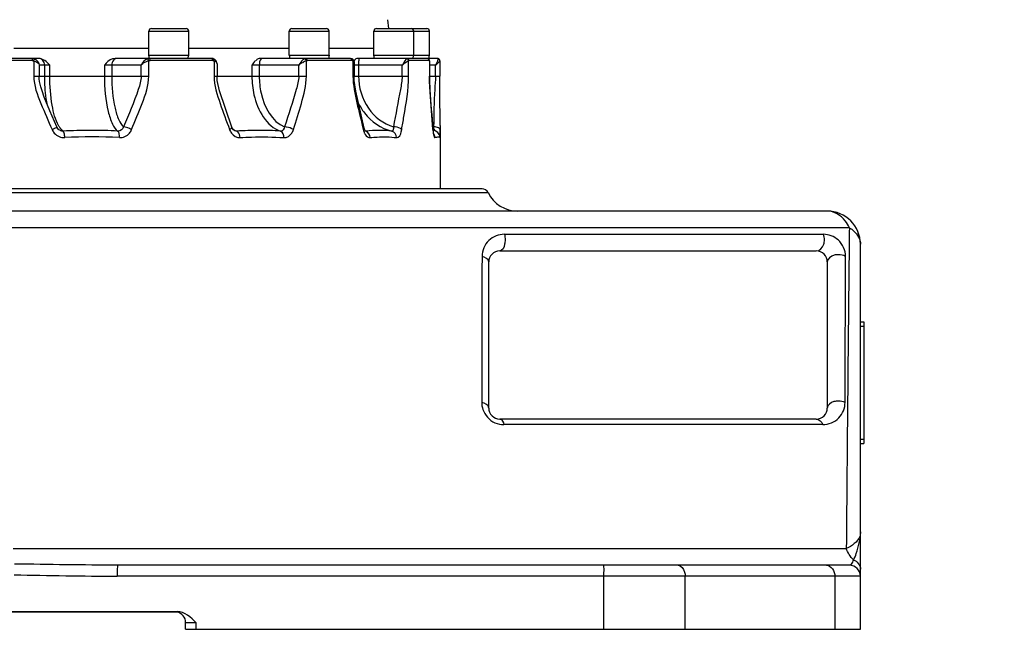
# Model space of a CAD drawing. Header units: millimetres. Extents: x 0 to 17835, y 0 to 12615.
# Tile 5 of 85: x 5827 to 6272, y 6062 to 6337. Entities that reach past the tile are written whole.
import ezdxf

# ---------------------------------------------------------------- set-up
doc = ezdxf.new("R2010")
doc.units = ezdxf.units.MM
doc.header["$LTSCALE"] = 980.925
doc.layers.get('0').update_dxf_attribs({"linetype": 'CONTINUOUS'})
for name, color, linetype in [('304103000035DXF_CONTINUOUS_LINE', 7, 'CONTINUOUS'), ('304105000225DXF_CONTINUOUS_LINE', 7, 'CONTINUOUS'), ('304112000086DXF_CONTINUOUS_LINE', 7, 'CONTINUOUS'), ('304301000076DXF_CONTINUOUS_LINE', 7, 'CONTINUOUS'), ('501023000166DXF_CONTINUOUS_LINE', 7, 'CONTINUOUS'), ('604006000008DXF_CONTINUOUS_LINE', 7, 'CONTINUOUS'), ('运动范围-老_DXF_DIMENSION', 7, 'CONTINUOUS')]:
    doc.layers.add(name, color=color, linetype=linetype)
doc.styles.get("Standard").update_dxf_attribs({"font": 'txt', "width": 0.7})
doc.dimstyles.new('DIMSTYLE_3', dxfattribs={"dimtxt": 135, "dimasz": 90, "dimexe": 1, "dimexo": 0, "dimgap": 2.25, "dimtad": 1, "dimdsep": 46, "dimtxsty": 'Standard', "dimblk": '_FILLED', "dimblk1": '_FILLED', "dimblk2": '_FILLED', "dimcen": 0.09, "dimclrt": 5, "dimazin": 2, "dimtp": 0.8, "dimtm": 0.8, "dimtfac": 1, "dimtofl": 0, "dimtmove": 0, "dimatfit": 3, "dimldrblk": '_FILLED', "dimfxl": 0, "dimtolj": 1, "dimarcsym": 0})

# ---------------------------------------------------------------- blocks, each defined once
blk = doc.blocks.new('_FILLED')
at = {"color": 0, "linetype": 'ByBlock'}
blk.add_solid([(0, 0), (-1, 0.1667), (-1, -0.1667)], dxfattribs=at)
blk = doc.blocks.new('*D3')
at = {"layer": '运动范围-老_DXF_DIMENSION', "color": 2, "linetype": 'Continuous', "transparency": 16777216}
for p, q in [((5377.39, 6235.98), (5377.39, 8447.51)), ((6272.39, 6734.48), (6272.39, 8447.51)), ((5377.39, 8432.51), (5824.89, 8432.51)), ((6272.39, 8432.51), (5824.89, 8432.51))]:
    blk.add_line(p, q, dxfattribs=at)
at = {"layer": '运动范围-老_DXF_DIMENSION', "color": 2, "linetype": 'Continuous', "transparency": 16777216, "xscale": 90, "yscale": 90, "zscale": 90}
for p, rotation in [((5377.39, 8432.51), 179.9999999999), ((6272.39, 8432.51), 359.9999999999)]:
    blk.add_blockref('_FILLED', p, dxfattribs=dict(at, rotation=rotation))

msp = doc.modelspace()

# ---------------------------------------------------------------- linework, layer by layer
at = {"layer": '304103000035DXF_CONTINUOUS_LINE', "color": 9, "linetype": 'Continuous'}
for p, q in [((5545.703, 6259.312), (6039.078, 6259.312)), ((6202.358, 6243.479), (5821.602, 6243.479)), ((6046.443, 6240.479), (6190.607, 6240.479)), ((6190.333, 6154.479), (6046.268, 6154.479)), ((5824.493, 6098.47), (6200.978, 6098.479)), ((6207.391, 6085.979), (5871.476, 6085.979)), ((6091.186, 6085.979), (6091.186, 6061.979)), ((6128.142, 6061.979), (6128.142, 6085.979)), ((6195.812, 6085.979), (6195.812, 6061.979)), ((5907.199, 6064.979), (5902.391, 6064.979)), ((5907.199, 6061.979), (5907.199, 6064.979))]:
    msp.add_line(p, q, dxfattribs=at)
at = {"layer": '304103000035DXF_CONTINUOUS_LINE', "color": 7, "linetype": 'Continuous'}
for p, q in [((6036.388, 6260.979), (5548.393, 6260.979)), ((6192.391, 6250.979), (5392.391, 6250.979)), ((6207.391, 6061.979), (6207.391, 6235.979)), ((6044.391, 6232.979), (6187.391, 6232.979)), ((6039.391, 6161.979), (6039.391, 6227.979)), ((6192.391, 6227.979), (6192.391, 6161.979)), ((6187.391, 6156.979), (6044.391, 6156.979)), ((6202.391, 6090.979), (5871.608, 6090.979)), ((5686.229, 6069.979), (5898.552, 6069.979)), ((5902.391, 6061.979), (5902.391, 6064.979)), ((5902.391, 6061.979), (6207.391, 6061.979))]:
    msp.add_line(p, q, dxfattribs=at)
for centre, radius, start, end in [((6036.391, 6257.979), 3, 26.3878, 90), ((6052.515, 6265.979), 15, 206.3878, 270), ((6192.391, 6235.979), 15, 0.00001, 90), ((6044.391, 6227.979), 5, 90.00002, 180), ((6187.391, 6227.979), 5, 0, 90), ((6044.391, 6161.979), 5, 180, 270.00005), ((6187.391, 6161.979), 5, 269.99986, 360), ((6202.391, 6085.979), 5, 0, 90), ((5897.391, 6064.979), 5, 0, 76.86195)]:
    msp.add_arc(centre, radius, start, end, dxfattribs=at)
at = {"layer": '304103000035DXF_CONTINUOUS_LINE', "color": 9, "linetype": 'Continuous'}
for points, knots in [([(6202.358, 6243.479), (6201.871, 6244.578), (6199.793, 6248.305), (6195.473, 6250.979), (6192.391, 6250.979)], [0, 0, 0, 0, 0.2804565, 1, 1, 1, 1]), ([(6202.358, 6243.479), (6202.241, 6232.954), (6201.727, 6184.621), (6201.288, 6136.288), (6200.979, 6098.479)], [0, 0, 0, 0, 0.2177578, 1, 1, 1, 1]), ([(6202.358, 6243.479), (6203.1, 6243.038), (6205.602, 6241.275), (6207.391, 6238.197), (6207.391, 6235.979)], [0, 0, 0, 0, 0.280169, 1, 1, 1, 1]), ([(6046.443, 6240.479), (6043.917, 6240.479), (6038.582, 6238.416), (6036.346, 6233.08), (6036.34, 6230.479)], [0, 0, 0, 0, 0.4926941, 1, 1, 1, 1]), ([(6200.651, 6230.48), (6200.661, 6233.196), (6198.308, 6238.556), (6193.005, 6240.479), (6190.607, 6240.479)], [0, 0, 0, 0, 0.5311825, 1, 1, 1, 1]), ([(6046.76, 6237.979), (6046.76, 6237.311), (6046.635, 6235.569), (6045.627, 6232.979), (6044.391, 6232.979)], [0, 0, 0, 0, 0.3509376, 1, 1, 1, 1]), ([(6187.391, 6232.979), (6188.91, 6232.978), (6190.872, 6235.172), (6191.105, 6237.312), (6191.105, 6237.979)], [0, 0, 0, 0, 0.6948797, 1, 1, 1, 1]), ([(6036.34, 6230.479), (6036.329, 6225.215), (6036.284, 6203.215), (6036.242, 6181.215), (6036.211, 6164.479)], [0, 0, 0, 0, 0.2392731, 1, 1, 1, 1]), ([(6197.391, 6231.278), (6196.745, 6231.278), (6194.733, 6231.1), (6192.391, 6229.423), (6192.391, 6227.979)], [0, 0, 0, 0, 0.3090788, 1, 1, 1, 1]), ([(6200.437, 6164.502), (6200.455, 6170.361), (6200.524, 6192.354), (6200.597, 6214.346), (6200.653, 6230.479)], [0, 0, 0, 0, 0.26643, 1, 1, 1, 1]), ([(6036.211, 6164.479), (6036.209, 6163.427), (6036.772, 6159.662), (6039.69, 6156.439), (6042.167, 6155.345)], [0, 0, 0, 0, 0.2796873, 1, 1, 1, 1]), ([(6190.333, 6154.479), (6192.96, 6154.479), (6198.319, 6156.665), (6200.435, 6161.995), (6200.437, 6164.502)], [0, 0, 0, 0, 0.5117779, 1, 1, 1, 1]), ([(6197.391, 6165.132), (6196.712, 6165.132), (6194.739, 6164.959), (6192.391, 6163.362), (6192.391, 6161.979)], [0, 0, 0, 0, 0.3292517, 1, 1, 1, 1]), ([(6207.391, 6105.979), (6207.391, 6105.303), (6206.77, 6101.858), (6203.462, 6099.609), (6200.979, 6098.479)], [0, 0, 0, 0, 0.198422, 1, 1, 1, 1]), ([(6204.185, 6093.38), (6204.818, 6094.209), (6206.225, 6098.424), (6207.391, 6102.667), (6207.391, 6105.979)], [0, 0, 0, 0, 0.2395145, 1, 1, 1, 1]), ([(6204.185, 6093.38), (6204.059, 6093.018), (6203.71, 6092.137), (6203.026, 6090.979), (6202.391, 6090.979)], [0, 0, 0, 0, 0.3763414, 1, 1, 1, 1]), ([(5871.608, 6090.979), (5871.49, 6090.979), (5871.668, 6090.203), (5871.317, 6088.936), (5871.476, 6087.158), (5871.476, 6085.979)], [0, 0, 0, 0, 0.0708168, 0.2934799, 1, 1, 1, 1]), ([(6091.684, 6090.979), (6091.182, 6090.979), (6091.539, 6088.296), (6091.186, 6087.158), (6091.186, 6085.979)], [0, 0, 0, 0, 0.2985693, 1, 1, 1, 1]), ([(6124.944, 6090.979), (6126.372, 6090.979), (6127.963, 6088.593), (6128.142, 6086.617), (6128.142, 6085.979)], [0, 0, 0, 0, 0.6913012, 1, 1, 1, 1])]:
    msp.add_open_spline(points, degree=3, knots=knots, dxfattribs=at)
for points in [[(6046.443, 6240.479), (6046.664, 6239.669), (6046.76, 6238.819), (6046.76, 6237.979)], [(6191.105, 6237.979), (6191.105, 6238.829), (6190.942, 6239.698), (6190.607, 6240.479)], [(6039.391, 6227.979), (6039.391, 6229.294), (6037.621, 6230.184), (6036.34, 6230.479)], [(6200.653, 6230.479), (6199.68, 6231.032), (6198.51, 6231.278), (6197.391, 6231.278)], [(6039.391, 6161.979), (6039.391, 6163.327), (6037.531, 6164.202), (6036.211, 6164.479)], [(6200.441, 6164.477), (6199.506, 6164.931), (6198.431, 6165.132), (6197.391, 6165.132)], [(6042.167, 6155.345), (6043.445, 6154.781), (6044.871, 6154.479), (6046.268, 6154.479)], [(6044.391, 6156.979), (6045.433, 6156.979), (6046.014, 6155.49), (6046.267, 6154.479)], [(6187.391, 6156.979), (6188.678, 6156.979), (6189.863, 6155.677), (6190.333, 6154.479)], [(6204.185, 6093.38), (6202.749, 6094.783), (6201.694, 6096.603), (6200.978, 6098.479)], [(6204.185, 6093.38), (6205.849, 6092.804), (6207.391, 6090.942), (6207.391, 6089.181)], [(5871.607, 6090.979), (5856.09, 6090.979), (5840.574, 6091.268), (5825.058, 6091.457)], [(6191.97, 6090.979), (6194.071, 6090.979), (6195.812, 6088.081), (6195.812, 6085.979)], [(5824.925, 6086.617), (5840.441, 6086.364), (5855.957, 6085.979), (5871.476, 6085.979)]]:
    msp.add_open_spline(points, degree=3, dxfattribs=at)
at = {"layer": '304103000035DXF_CONTINUOUS_LINE', "color": 7, "linetype": 'Continuous'}
msp.add_open_spline([(5907.199, 6064.979), (5904.847, 6067.335), (5901.882, 6069.979), (5898.552, 6069.979)], degree=3, dxfattribs=at)
at = {"layer": '304105000225DXF_CONTINUOUS_LINE', "color": 7, "linetype": 'Continuous'}
msp.add_line((5898.807, 6069.717), (5685.975, 6069.717), dxfattribs=at)
at = {"layer": '304112000086DXF_CONTINUOUS_LINE', "color": 7, "linetype": 'Continuous'}
for p, q in [((6207.391, 6200.979), (6208.891, 6200.979)), ((6208.891, 6200.979), (6208.891, 6145.979)), ((6207.391, 6145.979), (6208.891, 6145.979))]:
    msp.add_line(p, q, dxfattribs=at)
at = {"layer": '304112000086DXF_CONTINUOUS_LINE', "color": 9, "linetype": 'Continuous'}
for p, q in [((6207.391, 6198.979), (6208.891, 6198.979)), ((6207.391, 6147.979), (6208.891, 6147.979))]:
    msp.add_line(p, q, dxfattribs=at)
at = {"layer": '304301000076DXF_CONTINUOUS_LINE', "color": 7, "linetype": 'Continuous'}
for p, q in [((5993.687, 6337.479), (5994.057, 6333.479)), ((5885.763, 6324.479), (5824.709, 6324.479)), ((5949.232, 6324.479), (5903.763, 6324.479)), ((5987.453, 6324.479), (5967.232, 6324.479)), ((5835.948, 6319.979), (5807.391, 6319.979)), ((5833.213, 6319.965), (5832.919, 6319.979)), ((5914.14, 6319.979), (5870.468, 6319.979)), ((5915.035, 6319.818), (5915.032, 6319.819)), ((5976.826, 6319.979), (5936.026, 6319.979)), ((5977.68, 6319.755), (5977.673, 6319.759)), ((6016.229, 6319.979), (5979.717, 6319.979)), ((6012.405, 6319.43), (6012.4, 6319.437)), ((6017.169, 6319.33), (6017.051, 6319.551)), ((5866.43, 6317.771), (5865.683, 6316.979)), ((5916.594, 6317.512), (5916.594, 6311.979)), ((5978.545, 6318.196), (5978.545, 6311.979)), ((6012.612, 6318.709), (6012.612, 6311.979)), ((6017.246, 6318.994), (6017.246, 6318.997)), ((6017.254, 6318.858), (6017.246, 6318.994)), ((6017.254, 6318.858), (6017.254, 6311.979)), ((5837.488, 6305.361), (5837.487, 6305.367)), ((6017.391, 6289.667), (6017.391, 6260.979)), ((6014.424, 6287.441), (6014.417, 6287.442)), ((6015.171, 6287.21), (6014.417, 6287.442)), ((6016.311, 6286.447), (6015.171, 6287.21)), ((6016.93, 6285.623), (6016.311, 6286.447)), ((6016.936, 6285.612), (6016.93, 6285.623))]:
    msp.add_line(p, q, dxfattribs=at)
at = {"layer": '304301000076DXF_CONTINUOUS_LINE', "color": 9, "linetype": 'Continuous'}
for p, q in [((5833.1, 6318.979), (5807.391, 6318.979)), ((5833.742, 6318.881), (5833.742, 6311.979)), ((5840.97, 6316.979), (5836.166, 6316.979)), ((5836.166, 6316.979), (5836.166, 6311.979)), ((5838.715, 6311.979), (5838.715, 6316.979)), ((5840.97, 6311.979), (5840.97, 6316.979)), ((5882.276, 6316.979), (5865.683, 6316.979)), ((5865.683, 6316.979), (5865.683, 6311.979)), ((5868.979, 6316.979), (5868.979, 6311.979)), ((5882.276, 6311.979), (5882.276, 6316.979)), ((5885.731, 6311.979), (5885.731, 6318.881)), ((5914.684, 6318.979), (5886.326, 6318.979)), ((5915.232, 6318.881), (5915.232, 6311.979)), ((5953.511, 6316.979), (5932.344, 6316.979)), ((5932.344, 6316.979), (5932.344, 6311.979)), ((5935.683, 6316.979), (5935.683, 6311.979)), ((5953.511, 6311.979), (5953.511, 6316.979)), ((5956.971, 6311.979), (5956.971, 6318.881)), ((5977.649, 6318.979), (5957.416, 6318.979)), ((5978.02, 6318.881), (5978.02, 6311.979)), ((6000.217, 6316.979), (5978.545, 6316.979)), ((5980.571, 6316.979), (5980.571, 6311.979)), ((6000.674, 6317.283), (6000.217, 6316.979)), ((6000.217, 6311.979), (6000.217, 6316.979)), ((6003.155, 6311.979), (6003.155, 6318.881)), ((6012.411, 6318.979), (6003.383, 6318.979)), ((6012.503, 6318.935), (6012.547, 6318.881)), ((6012.547, 6318.881), (6012.612, 6318.709)), ((6012.547, 6318.881), (6012.547, 6311.979)), ((6015.283, 6316.979), (6012.612, 6316.979)), ((6015.283, 6311.979), (6015.283, 6316.979)), ((5833.742, 6311.979), (5885.731, 6311.979)), ((5915.232, 6311.979), (5956.971, 6311.979)), ((5978.02, 6311.979), (6003.155, 6311.979)), ((6012.547, 6311.979), (6017.254, 6311.979)), ((5923.324, 6288.853), (5923.323, 6288.856)), ((5982.535, 6288.391), (5982.672, 6287.825)), ((6014.121, 6288.048), (6014.139, 6287.825)), ((6014.139, 6287.825), (6014.174, 6288.045)), ((6014.174, 6288.045), (6014.173, 6288.052)), ((5847.051, 6287.112), (5846.862, 6287.11)), ((5871.942, 6287.11), (5871.764, 6287.112)), ((5925.32, 6287.11), (5924.695, 6287.224)), ((5925.479, 6287.112), (5925.32, 6287.11)), ((5945.454, 6287.11), (5945.32, 6287.112)), ((5983.645, 6287.112), (5983.54, 6287.11)), ((5983.713, 6287.119), (5983.645, 6287.112)), ((5983.712, 6287.118), (5983.645, 6287.112)), ((5995.665, 6287.11), (5995.593, 6287.112))]:
    msp.add_line(p, q, dxfattribs=at)
at = {"layer": '304301000076DXF_CONTINUOUS_LINE', "color": 7, "linetype": 'Continuous'}
for points in [[(5915.032, 6319.819), (5914.78, 6319.898), (5914.14, 6319.979)], [(5916.594, 6317.51), (5916.561, 6317.923), (5916.228, 6318.841), (5915.622, 6319.502), (5915.035, 6319.818)], [(5977.674, 6319.758), (5977.449, 6319.863), (5976.825, 6319.979)], [(5978.545, 6318.194), (5978.383, 6318.99), (5977.937, 6319.579), (5977.68, 6319.755)], [(6012.401, 6319.435), (6012.086, 6319.766), (6011.557, 6319.972), (6011.433, 6319.979)], [(6012.612, 6318.71), (6012.578, 6319.022), (6012.405, 6319.43)], [(6017.051, 6319.551), (6016.832, 6319.778), (6016.463, 6319.951), (6016.229, 6319.979)], [(6017.246, 6318.994), (6017.239, 6319.055), (6017.219, 6319.163), (6017.169, 6319.33)], [(5923.324, 6288.853), (5917.688, 6305.328), (5916.713, 6309.987), (5916.594, 6311.979)], [(5983.054, 6288.517), (5979.277, 6305.22), (5978.624, 6309.942), (5978.545, 6311.979)], [(6014.174, 6288.045), (6012.897, 6304.735), (6012.645, 6309.718), (6012.612, 6311.979)], [(6017.391, 6289.667), (6017.295, 6305.113), (6017.26, 6309.688), (6017.254, 6311.979)], [(5844.121, 6289.027), (5840.999, 6296.283), (5838.52, 6302.447), (5837.488, 6305.361)], [(5845.116, 6287.743), (5844.933, 6287.894), (5844.258, 6288.749), (5844.121, 6289.027)], [(5924.679, 6287.229), (5924.426, 6287.352), (5923.881, 6287.847), (5923.402, 6288.658), (5923.323, 6288.856)], [(5983.726, 6286.973), (5983.73, 6286.969), (5983.608, 6287.122), (5983.354, 6287.6), (5983.053, 6288.523)], [(6014.5, 6285.727), (6014.521, 6285.677), (6014.477, 6285.833), (6014.345, 6286.513), (6014.198, 6287.753), (6014.173, 6288.052)]]:
    msp.add_lwpolyline(points, dxfattribs=at)
at = {"layer": '304301000076DXF_CONTINUOUS_LINE', "color": 9, "linetype": 'Continuous'}
for points in [[(5833.1, 6318.979), (5833.317, 6318.968), (5833.532, 6318.935), (5833.742, 6318.881)], [(5885.731, 6318.881), (5885.44, 6318.806), (5885.134, 6318.709), (5884.816, 6318.592)], [(5885.731, 6318.881), (5885.926, 6318.935), (5886.125, 6318.968), (5886.326, 6318.979)], [(5914.684, 6318.979), (5914.869, 6318.968), (5915.052, 6318.935), (5915.232, 6318.881)], [(5956.971, 6318.881), (5957.117, 6318.935), (5957.266, 6318.968), (5957.416, 6318.979)], [(5977.649, 6318.979), (5977.775, 6318.968), (5977.899, 6318.935), (5978.02, 6318.881)], [(6003.155, 6318.881), (6003.23, 6318.935), (6003.306, 6318.968), (6003.383, 6318.979)], [(6012.411, 6318.979), (6012.458, 6318.968), (6012.503, 6318.935)]]:
    msp.add_lwpolyline(points, dxfattribs=at)
for centre, radius, start, end in [((5832.919, 6316.868), 3.111, 72.29105, 84.57695), ((6002.109, 6318.855), 0.981, 74.10114, 84.37978), ((6011.433, 6319.02), 0.959, 67.54619, 89.98605), ((6011.43, 6319.01), 0.969, 57.47439, 67.56625), ((6011.393, 6318.979), 1.019, 359.97973, 25.35863), ((6011.66, 6318.954), 0.883, 25.31178, 32.58103), ((6016.336, 6318.89), 0.917, 6.7302, 28.85077), ((5855.186, 6295.269), 11.655, 210.08571, 212.93335), ((6020.378, 6311.677), 23.383, 254.36127, 255.37407), ((5828.366, 6245.802), 191.066, 12.76756, 13.08286), ((6014.384, 6281.856), 7.197, 88.46306, 89.29374), ((5859.586, 6065.484), 221.982, 90.0182, 93.23721), ((5860.124, 6060.745), 223.778, 86.83941, 93.1606), ((5859.536, 6076.208), 211.258, 86.68167, 90.00541), ((5929.379, 6298.836), 12.358, 243.00508, 248.173), ((5929.114, 6298.184), 11.654, 248.18983, 251.82391), ((5935.75, 6138.4), 149.066, 90.04907, 93.95089), ((5935.704, 6156.769), 130.697, 85.78064, 90.03582), ((5983.091, 6284.873), 2.306, 72.91134, 76.10531), ((5708.563, 6288.002), 308.826, 359.67617, 359.96705)]:
    msp.add_arc(centre, radius, start, end, dxfattribs=at)
at = {"layer": '304301000076DXF_CONTINUOUS_LINE', "color": 7, "linetype": 'Continuous'}
msp.add_arc((6019.019, 6310.205), 23.223, 258.08717, 258.58734, dxfattribs=at)
at = {"layer": '304301000076DXF_CONTINUOUS_LINE', "color": 9, "linetype": 'Continuous'}
for points, knots in [([(5832.919, 6319.979), (5833.025, 6319.979), (5833.058, 6319.467), (5833.099, 6319.215), (5833.099, 6318.979)], [0, 0, 0, 0, 0.3106919, 1, 1, 1, 1]), ([(5833.742, 6318.881), (5833.806, 6319.091), (5833.841, 6319.352), (5833.955, 6319.779), (5833.866, 6319.831)], [0, 0, 0, 0, 0.6804037, 1, 1, 1, 1]), ([(5833.866, 6319.831), (5834.013, 6319.784), (5834.299, 6319.668), (5834.566, 6319.513), (5834.694, 6319.427)], [0, 0, 0, 0, 0.5014816, 1, 1, 1, 1]), ([(5838.715, 6316.979), (5838.715, 6317.743), (5838.087, 6319.333), (5836.501, 6319.979), (5835.741, 6319.979)], [0, 0, 0, 0, 0.5014986, 1, 1, 1, 1]), ([(5871.189, 6319.979), (5870.269, 6319.979), (5869.119, 6318.635), (5868.979, 6317.362), (5868.979, 6316.979)], [0, 0, 0, 0, 0.7059383, 1, 1, 1, 1]), ([(5885.908, 6319.979), (5885.769, 6319.979), (5885.49, 6319.954), (5885.219, 6319.88), (5885.088, 6319.831)], [0, 0, 0, 0, 0.4986736, 1, 1, 1, 1]), ([(5885.323, 6319.675), (5885.287, 6319.713), (5885.217, 6319.778), (5885.13, 6319.823), (5885.088, 6319.831)], [0, 0, 0, 0, 0.5545738, 1, 1, 1, 1]), ([(5885.731, 6318.881), (5885.686, 6319.041), (5885.576, 6319.322), (5885.413, 6319.578), (5885.323, 6319.675)], [0, 0, 0, 0, 0.5576754, 1, 1, 1, 1]), ([(5886.326, 6318.979), (5886.326, 6319.218), (5886.303, 6319.569), (5886.047, 6319.979), (5885.908, 6319.979)], [0, 0, 0, 0, 0.6331027, 1, 1, 1, 1]), ([(5914.14, 6319.979), (5914.246, 6319.979), (5914.475, 6319.831), (5914.571, 6319.606), (5914.611, 6319.479)], [0, 0, 0, 0, 0.4420077, 1, 1, 1, 1]), ([(5914.611, 6319.479), (5914.635, 6319.402), (5914.671, 6319.236), (5914.683, 6319.067), (5914.683, 6318.979)], [0, 0, 0, 0, 0.4791008, 1, 1, 1, 1]), ([(5915.232, 6318.881), (5915.282, 6319.075), (5915.339, 6319.41), (5915.16, 6319.767), (5915.034, 6319.817)], [0, 0, 0, 0, 0.5977955, 1, 1, 1, 1]), ([(5936.948, 6319.979), (5936.771, 6319.979), (5935.722, 6319.295), (5935.683, 6317.939), (5935.683, 6316.979)], [0, 0, 0, 0, 0.1560234, 1, 1, 1, 1]), ([(5956.109, 6319.831), (5956.01, 6319.78), (5955.806, 6319.653), (5955.617, 6319.507), (5955.519, 6319.425)], [0, 0, 0, 0, 0.4673411, 1, 1, 1, 1]), ([(5956.683, 6319.979), (5956.585, 6319.979), (5956.385, 6319.953), (5956.199, 6319.879), (5956.109, 6319.831)], [0, 0, 0, 0, 0.4908298, 1, 1, 1, 1]), ([(5956.478, 6319.675), (5956.422, 6319.716), (5956.305, 6319.785), (5956.174, 6319.823), (5956.109, 6319.831)], [0, 0, 0, 0, 0.5145116, 1, 1, 1, 1]), ([(5956.971, 6318.881), (5956.936, 6319.045), (5956.813, 6319.344), (5956.598, 6319.587), (5956.478, 6319.675)], [0, 0, 0, 0, 0.5306495, 1, 1, 1, 1]), ([(5976.826, 6319.979), (5976.977, 6319.979), (5977.284, 6319.868), (5977.474, 6319.616), (5977.539, 6319.479)], [0, 0, 0, 0, 0.4984355, 1, 1, 1, 1]), ([(5977.539, 6319.479), (5977.575, 6319.404), (5977.631, 6319.239), (5977.649, 6319.067), (5977.649, 6318.979)], [0, 0, 0, 0, 0.4858439, 1, 1, 1, 1]), ([(5978.02, 6318.881), (5978.049, 6319.05), (5978.038, 6319.395), (5977.815, 6319.676), (5977.679, 6319.753)], [0, 0, 0, 0, 0.5236176, 1, 1, 1, 1]), ([(5980.699, 6319.979), (5980.621, 6319.979), (5980.694, 6319.515), (5980.5, 6318.74), (5980.571, 6317.686), (5980.571, 6316.979)], [0, 0, 0, 0, 0.0781353, 0.2943784, 1, 1, 1, 1]), ([(6002.205, 6319.831), (6002.157, 6319.775), (6002.052, 6319.64), (6001.951, 6319.503), (6001.894, 6319.425)], [0, 0, 0, 0, 0.4347951, 1, 1, 1, 1]), ([(6002.445, 6319.979), (6002.403, 6319.979), (6002.307, 6319.945), (6002.239, 6319.874), (6002.205, 6319.831)], [0, 0, 0, 0, 0.4395218, 1, 1, 1, 1]), ([(6011.951, 6319.828), (6012.027, 6319.779), (6012.17, 6319.657), (6012.273, 6319.501), (6012.313, 6319.416)], [0, 0, 0, 0, 0.4911918, 1, 1, 1, 1]), ([(6012.547, 6318.881), (6012.552, 6318.956), (6012.54, 6319.112), (6012.492, 6319.26), (6012.458, 6319.331)], [0, 0, 0, 0, 0.488285, 1, 1, 1, 1]), ([(6016.374, 6319.425), (6016.36, 6319.328), (6016.314, 6319.119), (6016.25, 6318.915), (6016.212, 6318.806)], [0, 0, 0, 0, 0.4612506, 1, 1, 1, 1]), ([(6016.229, 6319.979), (6016.254, 6319.979), (6016.315, 6319.932), (6016.342, 6319.871), (6016.359, 6319.831)], [0, 0, 0, 0, 0.3731242, 1, 1, 1, 1]), ([(6016.359, 6319.831), (6016.38, 6319.776), (6016.397, 6319.638), (6016.385, 6319.502), (6016.374, 6319.425)], [0, 0, 0, 0, 0.4317446, 1, 1, 1, 1]), ([(6017.139, 6319.332), (6017.066, 6319.463), (6016.842, 6319.707), (6016.526, 6319.816), (6016.359, 6319.831)], [0, 0, 0, 0, 0.4719702, 1, 1, 1, 1]), ([(5833.742, 6318.881), (5834.065, 6318.808), (5835.048, 6318.494), (5836.033, 6317.69), (5836.166, 6316.979)], [0, 0, 0, 0, 0.3134463, 1, 1, 1, 1]), ([(5915.232, 6318.881), (5915.436, 6318.827), (5916.062, 6318.614), (5916.592, 6317.972), (5916.594, 6317.514)], [0, 0, 0, 0, 0.315381, 1, 1, 1, 1]), ([(5978.02, 6318.881), (5978.17, 6318.822), (5978.445, 6318.65), (5978.544, 6318.337), (5978.545, 6318.195)], [0, 0, 0, 0, 0.5328173, 1, 1, 1, 1]), ([(6003.155, 6318.881), (6003.015, 6318.787), (6002.18, 6318.267), (6001.347, 6317.742), (6000.674, 6317.283)], [0, 0, 0, 0, 0.1717562, 1, 1, 1, 1]), ([(6017.148, 6318.613), (6017.064, 6318.49), (6016.506, 6317.871), (6015.837, 6317.372), (6015.283, 6316.979)], [0, 0, 0, 0, 0.1790883, 1, 1, 1, 1]), ([(6017.254, 6318.858), (6017.254, 6318.821), (6017.224, 6318.732), (6017.177, 6318.656), (6017.148, 6318.613)], [0, 0, 0, 0, 0.4137095, 1, 1, 1, 1]), ([(5833.742, 6311.979), (5833.742, 6307.719), (5836.97, 6299.481), (5840.302, 6291.733), (5842.035, 6287.825)], [0, 0, 0, 0, 0.4991292, 1, 1, 1, 1]), ([(5837.487, 6305.367), (5837.29, 6305.968), (5836.629, 6308.115), (5836.166, 6310.359), (5836.166, 6311.979)], [0, 0, 0, 0, 0.2807337, 1, 1, 1, 1]), ([(5839.918, 6298.826), (5839.715, 6299.831), (5838.984, 6304.178), (5838.715, 6308.597), (5838.715, 6311.979)], [0, 0, 0, 0, 0.2325909, 1, 1, 1, 1]), ([(5845.101, 6289.426), (5843.455, 6292.261), (5841.574, 6299.918), (5840.97, 6307.566), (5840.97, 6311.979)], [0, 0, 0, 0, 0.4261877, 1, 1, 1, 1]), ([(5865.683, 6311.979), (5865.683, 6306.612), (5866.29, 6299.132), (5868.848, 6290.868), (5870.673, 6287.876), (5871.764, 6287.112)], [0, 0, 0, 0, 0.6168868, 0.8468981, 1, 1, 1, 1]), ([(5868.979, 6311.979), (5868.979, 6307.123), (5869.516, 6300.332), (5871.776, 6292.707), (5873.363, 6289.882), (5874.325, 6289.052)], [0, 0, 0, 0, 0.6087269, 0.8406662, 1, 1, 1, 1]), ([(5882.276, 6311.979), (5882.276, 6309.925), (5879.88, 6302.004), (5876.674, 6294.636), (5874.325, 6289.052)], [0, 0, 0, 0, 0.2531825, 1, 1, 1, 1]), ([(5877.962, 6287.825), (5879.604, 6291.731), (5882.756, 6299.508), (5885.731, 6307.737), (5885.731, 6311.979)], [0, 0, 0, 0, 0.4997433, 1, 1, 1, 1]), ([(5915.232, 6311.979), (5915.232, 6307.757), (5917.944, 6299.569), (5920.783, 6291.742), (5922.237, 6287.825)], [0, 0, 0, 0, 0.5026214, 1, 1, 1, 1]), ([(5932.344, 6311.979), (5932.344, 6309.131), (5933.225, 6299.772), (5938.883, 6289.223), (5945.32, 6287.112)], [0, 0, 0, 0, 0.2959998, 1, 1, 1, 1]), ([(5935.683, 6311.979), (5935.683, 6309.412), (5936.484, 6300.864), (5941.347, 6291.372), (5947.09, 6289.052)], [0, 0, 0, 0, 0.292979, 1, 1, 1, 1]), ([(5953.511, 6311.979), (5953.511, 6309.936), (5951.416, 6302.142), (5948.932, 6294.662), (5947.09, 6289.052)], [0, 0, 0, 0, 0.2570624, 1, 1, 1, 1]), ([(5951.082, 6287.825), (5952.343, 6291.738), (5954.781, 6299.622), (5956.971, 6307.789), (5956.971, 6311.979)], [0, 0, 0, 0, 0.4952793, 1, 1, 1, 1]), ([(5978.02, 6311.979), (5978.02, 6307.911), (5979.742, 6299.985), (5981.605, 6292.225), (5982.535, 6288.391)], [0, 0, 0, 0, 0.5077256, 1, 1, 1, 1]), ([(5980.571, 6311.979), (5980.571, 6306.932), (5983.36, 6296.89), (5991.782, 6290.377), (5996.304, 6289.052)], [0, 0, 0, 0, 0.5172087, 1, 1, 1, 1]), ([(6000.217, 6311.979), (6000.217, 6309.953), (5998.721, 6302.282), (5997.351, 6294.684), (5996.304, 6289.052)], [0, 0, 0, 0, 0.2612736, 1, 1, 1, 1]), ([(6000.043, 6287.825), (6000.385, 6289.781), (6001.716, 6297.781), (6003.155, 6305.845), (6003.155, 6311.979)], [0, 0, 0, 0, 0.2445382, 1, 1, 1, 1]), ([(6012.547, 6311.979), (6012.547, 6309.89), (6012.919, 6301.898), (6013.667, 6293.937), (6014.121, 6288.048)], [0, 0, 0, 0, 0.2612076, 1, 1, 1, 1]), ([(6015.283, 6311.979), (6015.283, 6309.966), (6014.574, 6302.339), (6014.559, 6294.686), (6014.473, 6289.052)], [0, 0, 0, 0, 0.2631829, 1, 1, 1, 1]), ([(5980.387, 6299.942), (5981.152, 6298.341), (5984.624, 6292.537), (5990.747, 6288.264), (5995.593, 6287.112)], [0, 0, 0, 0, 0.2626161, 1, 1, 1, 1]), ([(5842.035, 6287.825), (5842.55, 6288.062), (5842.979, 6288.442), (5844.216, 6288.808), (5844.121, 6289.027)], [0, 0, 0, 0, 0.7034778, 1, 1, 1, 1]), ([(5845.851, 6288.299), (5845.774, 6288.399), (5845.62, 6288.607), (5845.475, 6288.821), (5845.403, 6288.932)], [0, 0, 0, 0, 0.4887389, 1, 1, 1, 1]), ([(5877.962, 6287.825), (5877.636, 6287.983), (5876.464, 6288.482), (5875.244, 6289.024), (5874.325, 6289.052)], [0, 0, 0, 0, 0.2830587, 1, 1, 1, 1]), ([(5922.237, 6287.825), (5922.397, 6287.912), (5922.774, 6288.156), (5923.428, 6288.547), (5923.324, 6288.853)], [0, 0, 0, 0, 0.3601086, 1, 1, 1, 1]), ([(5951.082, 6287.825), (5950.158, 6288.409), (5948.786, 6288.869), (5947.396, 6289.047), (5947.09, 6289.052)], [0, 0, 0, 0, 0.7811164, 1, 1, 1, 1]), ([(5982.672, 6287.825), (5982.792, 6287.925), (5982.991, 6288.115), (5983.078, 6288.403), (5983.053, 6288.517)], [0, 0, 0, 0, 0.5722061, 1, 1, 1, 1]), ([(5996.304, 6289.052), (5996.315, 6288.804), (5996.32, 6288.178), (5996.114, 6287.137), (5995.665, 6287.11)], [0, 0, 0, 0, 0.3556549, 1, 1, 1, 1]), ([(6000.043, 6287.825), (5999.886, 6288.008), (5998.771, 6288.776), (5997.392, 6289.038), (5996.304, 6289.052)], [0, 0, 0, 0, 0.1811081, 1, 1, 1, 1]), ([(6014.708, 6288.027), (6014.737, 6287.901), (6014.788, 6287.678), (6014.839, 6287.455), (6014.862, 6287.358)], [0, 0, 0, 0, 0.5652795, 1, 1, 1, 1]), ([(6017, 6288.427), (6016.958, 6288.457), (6016.869, 6288.516), (6016.775, 6288.567), (6016.726, 6288.593)], [0, 0, 0, 0, 0.4804841, 1, 1, 1, 1]), ([(6017.173, 6288.281), (6017.147, 6288.307), (6017.091, 6288.358), (6017.032, 6288.404), (6017, 6288.427)], [0, 0, 0, 0, 0.4806306, 1, 1, 1, 1]), ([(6017.39, 6287.825), (6017.389, 6287.902), (6017.346, 6288.074), (6017.239, 6288.214), (6017.173, 6288.281)], [0, 0, 0, 0, 0.4504295, 1, 1, 1, 1]), ([(5842.035, 6287.825), (5842.287, 6287.256), (5843.529, 6285.241), (5846.062, 6284.089), (5847.786, 6284.182)], [0, 0, 0, 0, 0.2648556, 1, 1, 1, 1]), ([(5847.786, 6284.182), (5847.77, 6284.507), (5847.646, 6285.478), (5847.579, 6286.673), (5847.051, 6287.112)], [0, 0, 0, 0, 0.3214424, 1, 1, 1, 1]), ([(5872.462, 6284.182), (5872.478, 6284.498), (5872.451, 6285.466), (5872.359, 6286.743), (5871.764, 6287.112)], [0, 0, 0, 0, 0.3109293, 1, 1, 1, 1]), ([(5872.462, 6284.182), (5874.125, 6284.089), (5876.576, 6285.275), (5877.725, 6287.259), (5877.962, 6287.825)], [0, 0, 0, 0, 0.7308674, 1, 1, 1, 1]), ([(5922.237, 6287.825), (5922.444, 6287.267), (5923.367, 6285.411), (5925.541, 6284.085), (5927.023, 6284.182)], [0, 0, 0, 0, 0.2858961, 1, 1, 1, 1]), ([(5927.023, 6284.182), (5926.984, 6285.098), (5926.653, 6286.363), (5925.689, 6287.038), (5925.479, 6287.112)], [0, 0, 0, 0, 0.8045634, 1, 1, 1, 1]), ([(5927.023, 6284.182), (5928.731, 6284.295), (5935.329, 6284.628), (5941.952, 6284.535), (5946.834, 6284.182)], [0, 0, 0, 0, 0.2590857, 1, 1, 1, 1]), ([(5946.834, 6284.182), (5948.191, 6284.084), (5950.165, 6285.505), (5950.905, 6287.274), (5951.082, 6287.825)], [0, 0, 0, 0, 0.7014988, 1, 1, 1, 1]), ([(5983.022, 6286.705), (5983.175, 6286.315), (5983.684, 6285.185), (5984.904, 6284.094), (5985.763, 6284.182)], [0, 0, 0, 0, 0.326698, 1, 1, 1, 1]), ([(5985.763, 6284.182), (5986.837, 6284.293), (5990.804, 6284.613), (5994.815, 6284.552), (5997.693, 6284.182)], [0, 0, 0, 0, 0.2711106, 1, 1, 1, 1]), ([(5997.693, 6284.182), (5997.94, 6284.151), (5999.509, 6284.676), (5999.823, 6286.568), (6000.043, 6287.825)], [0, 0, 0, 0, 0.1633091, 1, 1, 1, 1]), ([(6014.417, 6287.442), (6014.388, 6287.448), (6014.328, 6287.457), (6014.268, 6287.462), (6014.237, 6287.464)], [0, 0, 0, 0, 0.4872061, 1, 1, 1, 1]), ([(6014.308, 6286.263), (6014.387, 6285.718), (6014.441, 6285.175), (6014.872, 6284.112), (6015.064, 6284.182)], [0, 0, 0, 0, 0.7294792, 1, 1, 1, 1]), ([(6015.064, 6284.182), (6015.338, 6284.283), (6015.997, 6284.516), (6017.069, 6284.598), (6017.297, 6284.182)], [0, 0, 0, 0, 0.3810334, 1, 1, 1, 1]), ([(6017.297, 6284.182), (6017.311, 6284.156), (6017.557, 6285.445), (6017.381, 6285.593), (6017.385, 6286.257)], [0, 0, 0, 0, 0.0429851, 1, 1, 1, 1])]:
    msp.add_open_spline(points, degree=3, knots=knots, dxfattribs=at)
for points in [[(5834.694, 6319.427), (5835.484, 6318.896), (5836.084, 6317.928), (5836.166, 6316.979)], [(5885.088, 6319.831), (5883.834, 6319.374), (5882.845, 6318.187), (5882.276, 6316.979)], [(5955.519, 6319.425), (5954.708, 6318.75), (5954.074, 6317.871), (5953.511, 6316.979)], [(5957.416, 6318.979), (5957.416, 6319.392), (5957.096, 6319.979), (5956.683, 6319.979)], [(6001.894, 6319.425), (6001.312, 6318.626), (6000.781, 6317.791), (6000.217, 6316.979)], [(6003.155, 6318.881), (6003.112, 6319.279), (6002.764, 6319.689), (6002.378, 6319.799)], [(6003.383, 6318.979), (6003.383, 6319.436), (6002.902, 6319.979), (6002.445, 6319.979)], [(5884.816, 6318.592), (5884.045, 6318.274), (5882.809, 6317.965), (5882.784, 6317.131)], [(5955.106, 6318.016), (5954.597, 6317.725), (5954.066, 6317.442), (5953.652, 6317.027)], [(5956.971, 6318.881), (5956.37, 6318.699), (5955.778, 6318.429), (5955.285, 6318.04)], [(6016.212, 6318.806), (6015.987, 6318.161), (6015.657, 6317.551), (6015.283, 6316.979)], [(5847.051, 6287.112), (5846.59, 6287.434), (5846.196, 6287.854), (5845.851, 6288.299)], [(5874.325, 6289.052), (5874.014, 6288.075), (5872.966, 6287.135), (5871.942, 6287.11)], [(5947.09, 6289.052), (5946.967, 6288.215), (5946.3, 6287.137), (5945.454, 6287.11)], [(6016.726, 6288.593), (6016.074, 6288.926), (6015.309, 6289.03), (6014.577, 6289.05)], [(5846.862, 6287.11), (5846.244, 6287.124), (5845.616, 6287.377), (5845.12, 6287.746)], [(5946.834, 6284.182), (5946.877, 6285.281), (5946.368, 6286.781), (5945.32, 6287.112)], [(5982.672, 6287.825), (5982.764, 6287.445), (5982.88, 6287.069), (5983.022, 6286.705)], [(5989.922, 6287.466), (5987.849, 6287.466), (5985.775, 6287.338), (5983.713, 6287.119)], [(5985.763, 6284.182), (5985.731, 6285.354), (5984.889, 6286.733), (5983.769, 6287.077)], [(5995.593, 6287.112), (5993.715, 6287.359), (5991.816, 6287.466), (5989.922, 6287.466)], [(5997.693, 6284.182), (5997.72, 6285.384), (5996.763, 6286.836), (5995.593, 6287.112)], [(6014.139, 6287.825), (6014.179, 6287.303), (6014.233, 6286.781), (6014.308, 6286.263)], [(6015.064, 6284.182), (6015.059, 6284.812), (6014.838, 6285.467), (6014.462, 6285.972)], [(6017.297, 6284.182), (6017.298, 6284.674), (6017.169, 6285.18), (6016.935, 6285.612)]]:
    msp.add_open_spline(points, degree=3, dxfattribs=at)
at = {"layer": '304301000076DXF_CONTINUOUS_LINE', "color": 7, "linetype": 'Continuous'}
for points in [[(5840.97, 6316.979), (5839.617, 6318.383), (5837.898, 6319.979), (5835.948, 6319.979)], [(5870.468, 6319.979), (5868.934, 6319.979), (5867.5, 6318.87), (5866.43, 6317.771)], [(5934, 6319.012), (5933.359, 6318.412), (5932.823, 6317.693), (5932.376, 6316.937)], [(5979.717, 6319.979), (5979.114, 6319.979), (5978.718, 6319.231), (5978.441, 6318.694)]]:
    msp.add_open_spline(points, degree=3, dxfattribs=at)
msp.add_open_spline([(5936.026, 6319.979), (5935.512, 6319.979), (5934.666, 6319.749), (5934.327, 6319.054), (5934.252, 6318.839)], degree=3, knots=[0, 0, 0, 0, 0.6926926, 1, 1, 1, 1], dxfattribs=at)
at = {"layer": '501023000166DXF_CONTINUOUS_LINE', "color": 7, "linetype": 'Continuous'}
for p, q in [((5886.963, 6333.479), (5902.563, 6333.479)), ((5950.432, 6333.479), (5966.032, 6333.479)), ((5988.653, 6333.479), (6004.253, 6333.479)), ((6004.253, 6333.479), (6011.407, 6333.479)), ((5885.763, 6321.479), (5885.763, 6332.279)), ((5903.763, 6321.479), (5903.763, 6332.279)), ((5949.232, 6321.479), (5949.232, 6332.279)), ((5967.232, 6321.479), (5967.232, 6332.279)), ((5987.453, 6321.479), (5987.453, 6332.279)), ((6005.453, 6321.479), (6005.453, 6332.279)), ((6012.607, 6321.479), (6012.607, 6332.279)), ((5885.763, 6321.479), (5903.763, 6321.479)), ((5949.232, 6321.479), (5967.232, 6321.479)), ((5987.453, 6321.479), (6005.453, 6321.479)), ((6005.453, 6321.479), (6012.607, 6321.479))]:
    msp.add_line(p, q, dxfattribs=at)
at = {"layer": '501023000166DXF_CONTINUOUS_LINE', "color": 9, "linetype": 'Continuous'}
for p, q in [((5885.763, 6332.279), (5903.763, 6332.279)), ((5949.232, 6332.279), (5967.232, 6332.279)), ((5987.453, 6332.279), (6005.453, 6332.279)), ((6005.453, 6332.279), (6012.607, 6332.279))]:
    msp.add_line(p, q, dxfattribs=at)
at = {"layer": '501023000166DXF_CONTINUOUS_LINE', "color": 7, "linetype": 'Continuous'}
for centre, start, end in [((5886.963, 6332.279), 90, 180), ((5902.563, 6332.279), 0, 90), ((5950.432, 6332.279), 90, 180), ((5966.032, 6332.279), 0, 90), ((5988.653, 6332.279), 90, 180), ((6004.253, 6332.279), 0, 90), ((6011.407, 6332.279), 0, 90)]:
    msp.add_arc(centre, 1.2, start, end, dxfattribs=at)
at = {"layer": '604006000008DXF_CONTINUOUS_LINE', "color": 7, "linetype": 'Continuous'}
for p, q in [((5885.763, 6321.447), (5903.763, 6321.447)), ((5886.07, 6319.979), (5885.763, 6321.447)), ((5885.77, 6321.449), (5885.915, 6321.479)), ((5903.456, 6319.979), (5903.763, 6321.447)), ((5903.757, 6321.449), (5903.611, 6321.479)), ((5949.232, 6321.447), (5967.232, 6321.447)), ((5949.232, 6321.447), (5949.539, 6319.979)), ((5949.384, 6321.479), (5949.238, 6321.449)), ((5967.232, 6321.447), (5966.925, 6319.979)), ((5967.08, 6321.479), (5967.226, 6321.449)), ((5987.453, 6321.447), (6005.453, 6321.447)), ((5987.76, 6319.979), (5987.453, 6321.447)), ((5987.459, 6321.449), (5987.605, 6321.479)), ((6005.146, 6319.979), (6005.453, 6321.447)), ((6005.447, 6321.449), (6005.301, 6321.479)), ((6005.453, 6321.447), (6012.607, 6321.447)), ((6012.3, 6319.979), (6012.607, 6321.447)), ((6012.601, 6321.449), (6012.455, 6321.479))]:
    msp.add_line(p, q, dxfattribs=at)

# ---------------------------------------------------------------- dimensions: what is measured, and where the dimension line sits
at = {"layer": '运动范围-老_DXF_DIMENSION', "color": 2, "linetype": 'Continuous'}
dim = msp.add_linear_dim(base=(5377.391, 8432.512), p1=(6272.391, 6734.479), p2=(5377.391, 6235.979), angle=180, dimstyle='DIMSTYLE_3', dxfattribs=at)
dim.commit()
dim.dimension.update_dxf_attribs({"geometry": '*D3', "text_midpoint": (5683.141, 8432.512), "dimtype": 160})

doc.saveas('drawing.dxf')
